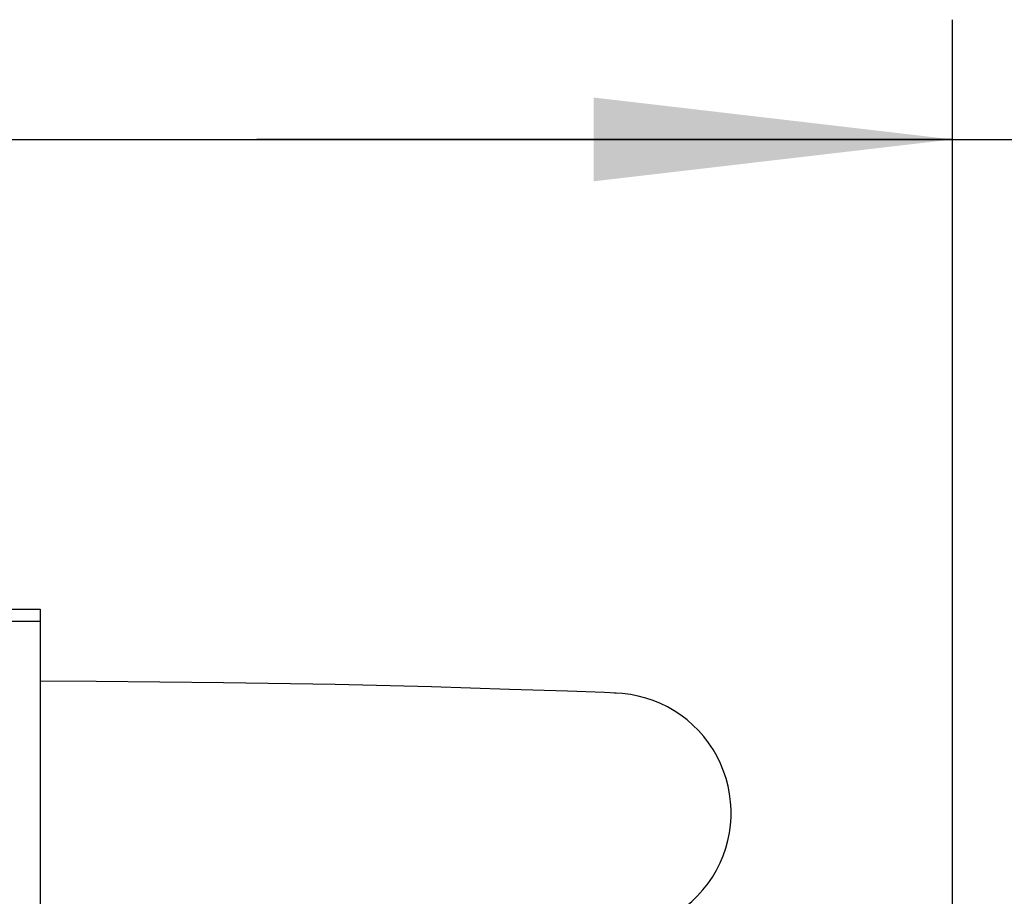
# Model space of a CAD drawing. Header units: millimetres. Extents: x 0 to 11890, y 0 to 8410.
# Tile 35 of 103: x 4131 to 4296, y 7086 to 7233. Entities that reach past the tile are written whole.
import ezdxf

# ---------------------------------------------------------------- set-up
doc = ezdxf.new("R2010")
doc.units = ezdxf.units.MM
doc.header["$LTSCALE"] = 653.95
doc.layers.get('0').update_dxf_attribs({"linetype": 'CONTINUOUS'})
for name, color, linetype in [('304103000008DXF_CONTINUOUS_LINE', 7, 'CONTINUOUS'), ('304105000044DXF_CONTINUOUS_LINE', 7, 'CONTINUOUS'), ('R50-1TANHUANDXF_CONTINUOUS_LINE', 7, 'CONTINUOUS'), ('运动范围_DXF_DIMENSION', 7, 'CONTINUOUS')]:
    doc.layers.add(name, color=color, linetype=linetype)
doc.styles.get("Standard").update_dxf_attribs({"font": 'txt', "width": 0.7})
doc.dimstyles.new('DIMSTYLE_4', dxfattribs={"dimtxt": 100, "dimasz": 60, "dimexe": 2, "dimexo": 0.2, "dimgap": 2.5, "dimtad": 1, "dimdsep": 46, "dimtxsty": 'Standard', "dimblk": '_FILLED', "dimblk1": '_FILLED', "dimblk2": '_FILLED', "dimcen": 0.09, "dimclrt": 5, "dimazin": 2, "dimtp": 0.01, "dimtm": 0.01, "dimtfac": 1, "dimtofl": 0, "dimtmove": 0, "dimatfit": 3, "dimldrblk": '_FILLED', "dimfxl": 0, "dimtolj": 1, "dimarcsym": 0})

# ---------------------------------------------------------------- blocks, each defined once
blk = doc.blocks.new('_FILLED')
at = {"color": 0, "linetype": 'ByBlock'}
blk.add_solid([(0, 0), (-1, 0.1167), (-1, -0.1167)], dxfattribs=at)
blk = doc.blocks.new('*D30')
at = {"layer": '运动范围_DXF_DIMENSION', "color": 2, "linetype": 'Continuous', "transparency": 16777216}
for p, q in [((4054.89, 7070.23), (4054.89, 7232.72)), ((4287.39, 6757.62), (4287.39, 7232.72)), ((4054.89, 7212.72), (4171.14, 7212.72)), ((4287.39, 7212.72), (4171.14, 7212.72)), ((4171.14, 7212.72), (4653.63, 7212.72))]:
    blk.add_line(p, q, dxfattribs=at)
at = {"layer": '运动范围_DXF_DIMENSION', "color": 2, "linetype": 'Continuous', "transparency": 16777216, "xscale": 60, "yscale": 60, "zscale": 60, "rotation": 180}
blk.add_blockref('_FILLED', (4054.89, 7212.72), dxfattribs=at)
at = {"layer": '运动范围_DXF_DIMENSION', "color": 2, "linetype": 'Continuous', "transparency": 16777216, "xscale": 60, "yscale": 60, "zscale": 60}
blk.add_blockref('_FILLED', (4287.39, 7212.72), dxfattribs=at)

msp = doc.modelspace()

# ---------------------------------------------------------------- linework, layer by layer
at = {"layer": '304103000008DXF_CONTINUOUS_LINE', "color": 7, "linetype": 'Continuous'}
for p, q in [((4099.894, 7132.233), (4134.894, 7132.233)), ((4134.894, 7132.233), (4134.894, 7048.688))]:
    msp.add_line(p, q, dxfattribs=at)
at = {"layer": '304105000044DXF_CONTINUOUS_LINE', "color": 7, "linetype": 'Continuous'}
for p, q in [((3974.894, 7134.233), (4134.894, 7134.233)), ((4134.894, 7134.233), (4134.894, 7132.233)), ((4079.894, 7132.233), (4134.894, 7132.233))]:
    msp.add_line(p, q, dxfattribs=at)
at = {"layer": 'R50-1TANHUANDXF_CONTINUOUS_LINE', "color": 7, "linetype": 'Continuous'}
msp.add_lwpolyline([(4231.173, 7120.218), (4229.24, 7120.304), (4223.033, 7120.55), (4213.353, 7120.828), (4200.31, 7121.253), (4184.225, 7121.637), (4165.557, 7121.951), (4144.273, 7122.175), (4134.894, 7122.203)], dxfattribs=at)
msp.add_arc((4230.394, 7100.233), 20, 266.91773, 88.6196, dxfattribs=at)

# ---------------------------------------------------------------- dimensions: what is measured, and where the dimension line sits
at = {"layer": '运动范围_DXF_DIMENSION', "color": 2, "linetype": 'Continuous'}
dim = msp.add_linear_dim(base=(4287.394, 7212.72), p1=(4054.894, 7070.033), p2=(4287.394, 6757.415), dimstyle='DIMSTYLE_4', dxfattribs=at)
dim.commit()
dim.dimension.update_dxf_attribs({"geometry": '*D30', "text_midpoint": (4303.625, 7212.72), "dimtype": 160})

doc.saveas('drawing.dxf')
